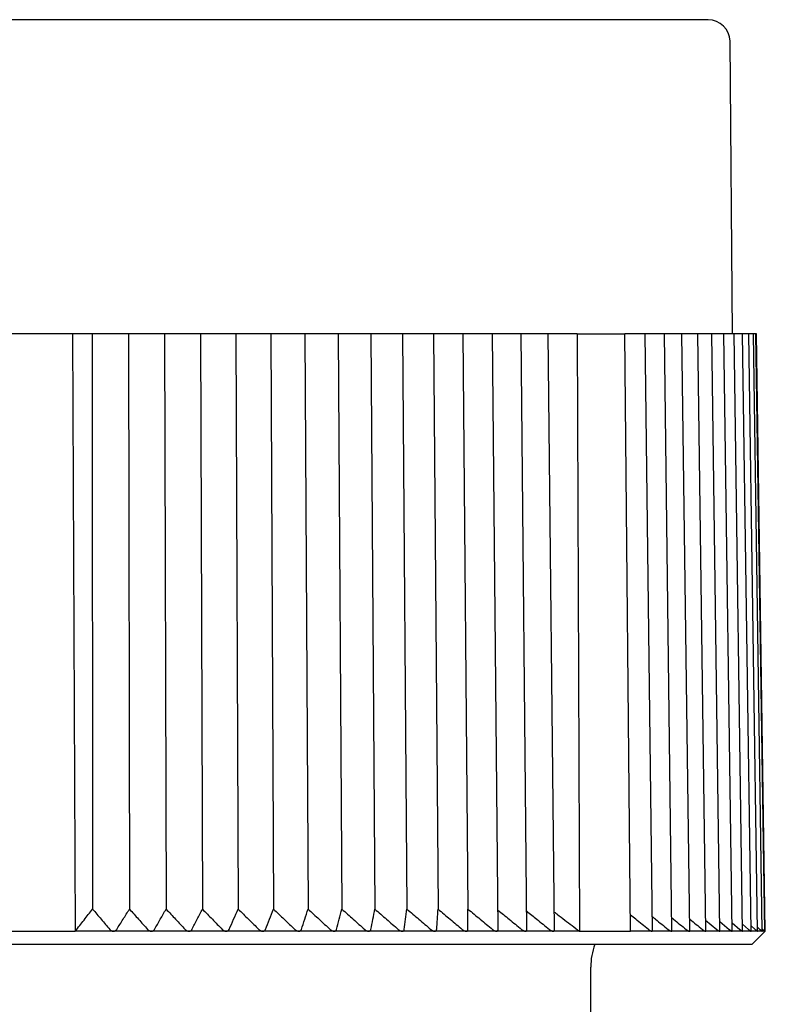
# Model space of a CAD drawing. Header units: millimetres. Extents: x 8 to 306, y 12 to 217.
# Tile 19 of 22: x 162 to 179, y 194 to 217. Entities that reach past the tile are written whole.
import ezdxf

# ---------------------------------------------------------------- set-up
doc = ezdxf.new("R2010")
doc.units = ezdxf.units.MM

msp = doc.modelspace()

# ---------------------------------------------------------------- linework, layer by layer
at = {"color": 7, "linetype": 'Continuous', "lineweight": 30}
for p, q in [((177.879, 209.777), (177.82, 216.482)), ((162.756, 209.777), (161.002, 209.777)), ((162.756, 209.777), (162.818, 196.077)), ((163.205, 209.777), (162.756, 209.777)), ((163.205, 209.777), (163.214, 196.584)), ((163.586, 209.777), (163.205, 209.777)), ((163.746, 209.777), (163.586, 209.777)), ((164.034, 209.777), (163.746, 209.777)), ((164.034, 209.777), (164.059, 196.584)), ((164.443, 209.777), (164.034, 209.777)), ((164.601, 209.777), (164.443, 209.777)), ((164.864, 209.777), (164.601, 209.777)), ((164.864, 209.777), (164.898, 196.584)), ((165.293, 209.777), (164.864, 209.777)), ((165.45, 209.777), (165.293, 209.777)), ((165.685, 209.777), (165.45, 209.777)), ((165.685, 209.777), (165.73, 196.584)), ((166.134, 209.777), (165.685, 209.777)), ((166.289, 209.777), (166.134, 209.777)), ((166.496, 209.777), (166.289, 209.777)), ((166.496, 209.777), (166.55, 196.584)), ((166.963, 209.777), (166.496, 209.777)), ((167.115, 209.777), (166.963, 209.777)), ((167.295, 209.777), (167.115, 209.777)), ((167.295, 209.777), (167.358, 196.584)), ((167.778, 209.777), (167.295, 209.777)), ((167.927, 209.777), (167.778, 209.777)), ((168.078, 209.777), (167.927, 209.777)), ((168.078, 209.777), (168.151, 196.584)), ((168.577, 209.777), (168.078, 209.777)), ((168.723, 209.777), (168.577, 209.777)), ((168.845, 209.777), (168.723, 209.777)), ((168.845, 209.777), (168.926, 196.584)), ((169.357, 209.777), (168.845, 209.777)), ((169.5, 209.777), (169.357, 209.777)), ((169.593, 209.777), (169.5, 209.777)), ((169.593, 209.777), (169.682, 196.584)), ((170.117, 209.777), (169.593, 209.777)), ((170.256, 209.777), (170.117, 209.777)), ((170.319, 209.777), (170.256, 209.777)), ((170.319, 209.777), (170.417, 196.584)), ((170.855, 209.777), (170.319, 209.777)), ((170.989, 209.777), (170.855, 209.777)), ((171.022, 209.777), (170.989, 209.777)), ((171.022, 209.777), (171.129, 196.584)), ((171.567, 209.777), (171.022, 209.777)), ((171.697, 209.777), (171.567, 209.777)), ((171.701, 209.777), (171.697, 209.777)), ((171.701, 209.777), (171.815, 196.584)), ((172.254, 209.777), (171.701, 209.777)), ((172.378, 209.777), (172.254, 209.777)), ((172.505, 196.115), (172.378, 209.777)), ((172.912, 209.777), (172.378, 209.777)), ((173.031, 209.777), (172.912, 209.777)), ((173.166, 196.11), (173.031, 209.777)), ((173.539, 209.777), (173.031, 209.777)), ((173.654, 209.777), (173.539, 209.777)), ((173.796, 196.107), (173.654, 209.777)), ((174.316, 209.777), (173.654, 209.777)), ((174.316, 209.777), (174.368, 196.077)), ((174.316, 209.777), (175.41, 209.777)), ((175.539, 196.077), (175.41, 209.777)), ((175.781, 209.777), (175.41, 209.777)), ((175.874, 209.777), (175.781, 209.777)), ((176.043, 196.093), (175.874, 209.777)), ((176.228, 209.777), (175.874, 209.777)), ((176.316, 209.777), (176.228, 209.777)), ((176.49, 196.09), (176.316, 209.777)), ((176.636, 209.777), (176.316, 209.777)), ((176.718, 209.777), (176.636, 209.777)), ((176.898, 196.088), (176.718, 209.777)), ((177.003, 209.777), (176.718, 209.777)), ((177.08, 209.777), (177.003, 209.777)), ((177.264, 196.086), (177.08, 209.777)), ((177.329, 209.777), (177.08, 209.777)), ((177.401, 209.777), (177.329, 209.777)), ((177.589, 196.084), (177.401, 209.777)), ((177.612, 209.777), (177.401, 209.777)), ((177.679, 209.777), (177.612, 209.777)), ((177.87, 196.082), (177.679, 209.777)), ((177.852, 209.777), (177.679, 209.777)), ((177.914, 209.777), (177.852, 209.777)), ((178.109, 196.08), (177.914, 209.777)), ((178.049, 209.777), (177.914, 209.777)), ((178.106, 209.777), (178.049, 209.777)), ((178.303, 196.079), (178.106, 209.777)), ((178.201, 209.777), (178.106, 209.777)), ((178.253, 209.777), (178.201, 209.777)), ((178.452, 196.078), (178.253, 209.777)), ((178.308, 209.777), (178.253, 209.777)), ((178.356, 209.777), (178.308, 209.777)), ((178.556, 196.078), (178.356, 209.777)), ((178.37, 209.777), (178.356, 209.777)), ((178.414, 209.777), (178.37, 209.777)), ((178.615, 196.077), (178.414, 209.777)), ((178.427, 209.777), (178.414, 209.777)), ((178.628, 196.078), (178.427, 209.777)), ((177.261, 196.331), (177.516, 196.118)), ((177.586, 196.302), (177.803, 196.118)), ((177.868, 196.272), (178.046, 196.118)), ((178.106, 196.24), (178.245, 196.118)), ((178.301, 196.207), (178.399, 196.118)), ((160.939, 196.077), (162.818, 196.077)), ((163.691, 196.077), (162.818, 196.077)), ((164.56, 196.077), (163.693, 196.077)), ((165.422, 196.077), (164.562, 196.077)), ((166.273, 196.077), (165.423, 196.077)), ((167.113, 196.077), (166.275, 196.077)), ((167.939, 196.077), (167.115, 196.077)), ((168.748, 196.077), (167.941, 196.077)), ((169.538, 196.077), (168.75, 196.077)), ((170.307, 196.077), (169.54, 196.077)), ((171.053, 196.077), (170.309, 196.077)), ((171.774, 196.077), (171.055, 196.077)), ((172.468, 196.077), (171.775, 196.077)), ((173.132, 196.077), (172.469, 196.077)), ((173.766, 196.077), (173.134, 196.077)), ((174.368, 196.077), (173.768, 196.077)), ((174.368, 196.077), (175.539, 196.077)), ((176.027, 196.077), (175.539, 196.077)), ((176.027, 196.077), (176.028, 196.077)), ((176.477, 196.077), (176.028, 196.077)), ((176.477, 196.077), (176.478, 196.077)), ((176.887, 196.077), (176.478, 196.077)), ((176.887, 196.077), (176.888, 196.077)), ((177.256, 196.077), (176.888, 196.077)), ((177.256, 196.077), (177.256, 196.077)), ((177.582, 196.077), (177.256, 196.077)), ((177.582, 196.077), (177.583, 196.077)), ((177.866, 196.077), (177.583, 196.077)), ((177.866, 196.077), (177.866, 196.077)), ((178.105, 196.077), (177.866, 196.077)), ((178.301, 196.077), (178.106, 196.077)), ((178.451, 196.077), (178.301, 196.077)), ((178.329, 195.777), (178.629, 196.077)), ((178.451, 196.171), (178.507, 196.118)), ((178.451, 196.077), (178.452, 196.078)), ((178.451, 196.077), (178.451, 196.077)), ((178.555, 196.077), (178.451, 196.077)), ((178.555, 196.133), (178.57, 196.118)), ((178.556, 196.077), (178.556, 196.077)), ((178.615, 196.077), (178.556, 196.077)), ((178.629, 196.077), (178.614, 196.092)), ((178.629, 196.077), (178.615, 196.077)), ((145.429, 195.777), (161.879, 195.777)), ((161.879, 195.777), (178.329, 195.777)), ((174.629, 188.376), (174.629, 195.254))]:
    msp.add_line(p, q, dxfattribs=at)
for centre, radius, start, end in [((177.32, 216.477), 0.5, 0.5, 90), ((176.129, 195.254), 1.5, 159.6025, 180)]:
    msp.add_arc(centre, radius, start, end, dxfattribs=at)
for points, knots in [([(161.879, 216.977), (161.812, 216.977), (161.68, 216.977), (161.481, 216.977), (161.283, 216.977), (161.084, 216.977), (160.888, 216.977), (160.692, 216.977), (160.498, 216.977), (160.304, 216.977), (160.111, 216.977), (159.917, 216.977), (159.724, 216.977), (159.531, 216.977), (159.38, 216.977), (159.271, 216.977), (159.203, 216.977), (159.136, 216.977), (159.067, 216.977), (158.973, 216.977), (158.856, 216.977), (158.693, 216.977), (158.509, 216.977), (158.304, 216.977), (158.099, 216.977), (157.895, 216.977), (157.692, 216.977), (157.49, 216.977), (157.294, 216.977), (157.104, 216.977), (156.921, 216.977), (156.738, 216.977), (156.556, 216.977), (156.375, 216.977), (156.233, 216.977), (156.131, 216.977), (156.067, 216.977), (156.004, 216.977), (155.94, 216.977), (155.877, 216.977), (155.814, 216.977), (155.751, 216.977), (155.643, 216.977), (155.491, 216.977), (155.303, 216.977), (155.123, 216.977), (154.951, 216.977), (154.78, 216.977), (154.609, 216.977), (154.438, 216.977), (154.267, 216.977), (154.097, 216.977), (153.928, 216.977), (153.76, 216.977), (153.594, 216.977), (153.449, 216.977), (153.324, 216.977), (153.22, 216.977), (153.117, 216.977), (153.014, 216.977), (152.912, 216.977), (152.811, 216.977), (152.71, 216.977), (152.591, 216.977), (152.453, 216.977), (152.299, 216.977), (152.146, 216.977), (151.994, 216.977), (151.842, 216.977), (151.691, 216.977), (151.541, 216.977), (151.393, 216.977), (151.247, 216.977), (151.102, 216.977), (150.96, 216.977), (150.819, 216.977), (150.68, 216.977), (150.543, 216.977), (150.408, 216.977), (150.276, 216.977), (150.147, 216.977), (150.02, 216.977), (149.896, 216.977), (149.772, 216.977), (149.65, 216.977), (149.529, 216.977), (149.41, 216.977), (149.293, 216.977), (149.178, 216.977), (149.065, 216.977), (148.968, 216.977), (148.887, 216.977), (148.822, 216.977), (148.756, 216.977), (148.692, 216.977), (148.629, 216.977), (148.567, 216.977), (148.505, 216.977), (148.433, 216.977), (148.35, 216.977), (148.259, 216.977), (148.17, 216.977), (148.082, 216.977), (147.995, 216.977), (147.911, 216.977), (147.828, 216.977), (147.748, 216.977), (147.67, 216.977), (147.595, 216.977), (147.536, 216.977), (147.494, 216.977), (147.468, 216.977), (147.441, 216.977), (147.415, 216.977), (147.39, 216.977), (147.364, 216.977), (147.339, 216.977), (147.306, 216.977), (147.264, 216.977), (147.215, 216.977), (147.162, 216.977), (147.105, 216.977), (147.047, 216.977), (146.991, 216.977), (146.937, 216.977), (146.886, 216.977), (146.838, 216.977), (146.793, 216.977), (146.759, 216.977), (146.736, 216.977), (146.722, 216.977), (146.708, 216.977), (146.695, 216.977), (146.678, 216.977), (146.659, 216.977), (146.633, 216.977), (146.606, 216.977), (146.578, 216.977), (146.552, 216.977), (146.529, 216.977), (146.509, 216.977), (146.491, 216.977), (146.475, 216.977), (146.461, 216.977), (146.451, 216.977), (146.443, 216.977), (146.438, 216.977), (146.438, 216.977), (146.437, 216.977)], [0, 0, 0, 0, 0.008203, 0.016397, 0.024584, 0.032765, 0.040942, 0.04897, 0.056996, 0.065022, 0.073048, 0.081077, 0.089109, 0.097146, 0.105189, 0.108022, 0.110856, 0.11369, 0.116528, 0.119537, 0.125443, 0.131345, 0.140046, 0.14874, 0.157428, 0.166112, 0.174793, 0.183473, 0.192154, 0.200113, 0.208075, 0.216041, 0.224013, 0.231992, 0.239979, 0.242813, 0.245646, 0.248477, 0.251307, 0.254137, 0.256965, 0.259792, 0.262618, 0.271495, 0.280366, 0.288281, 0.296194, 0.304105, 0.312016, 0.320089, 0.328164, 0.336243, 0.344327, 0.352417, 0.360514, 0.36862, 0.373788, 0.378952, 0.384112, 0.389269, 0.394422, 0.399573, 0.404721, 0.409868, 0.417952, 0.426032, 0.434111, 0.44219, 0.450434, 0.458681, 0.466932, 0.475188, 0.48345, 0.49172, 0.5, 0.508267, 0.516524, 0.524772, 0.533013, 0.541248, 0.549332, 0.557412, 0.565491, 0.57357, 0.581814, 0.590061, 0.598312, 0.606568, 0.61483, 0.6231, 0.63138, 0.63644, 0.641495, 0.646548, 0.651597, 0.656643, 0.661686, 0.666727, 0.671766, 0.679682, 0.687595, 0.695506, 0.703417, 0.71149, 0.719565, 0.727644, 0.735728, 0.743817, 0.751915, 0.760021, 0.763067, 0.766111, 0.769155, 0.772197, 0.775238, 0.778277, 0.781316, 0.784354, 0.790716, 0.797074, 0.80343, 0.81194, 0.820447, 0.828953, 0.83746, 0.84597, 0.854484, 0.863003, 0.871529, 0.874532, 0.877536, 0.880542, 0.883546, 0.886383, 0.891954, 0.89752, 0.905728, 0.913929, 0.922126, 0.930318, 0.938509, 0.946698, 0.954888, 0.963899, 0.972914, 0.981934, 0.990962, 1, 1, 1, 1]), ([(177.32, 216.977), (177.32, 216.977), (177.32, 216.977), (177.316, 216.977), (177.309, 216.977), (177.3, 216.977), (177.289, 216.977), (177.275, 216.977), (177.259, 216.977), (177.24, 216.977), (177.219, 216.977), (177.196, 216.977), (177.17, 216.977), (177.141, 216.977), (177.117, 216.977), (177.099, 216.977), (177.087, 216.977), (177.075, 216.977), (177.062, 216.977), (177.045, 216.977), (177.022, 216.977), (176.988, 216.977), (176.949, 216.977), (176.901, 216.977), (176.851, 216.977), (176.798, 216.977), (176.742, 216.977), (176.684, 216.977), (176.624, 216.977), (176.564, 216.977), (176.503, 216.977), (176.44, 216.977), (176.374, 216.977), (176.307, 216.977), (176.252, 216.977), (176.211, 216.977), (176.185, 216.977), (176.159, 216.977), (176.133, 216.977), (176.106, 216.977), (176.079, 216.977), (176.052, 216.977), (176.006, 216.977), (175.938, 216.977), (175.851, 216.977), (175.764, 216.977), (175.679, 216.977), (175.592, 216.977), (175.502, 216.977), (175.41, 216.977), (175.314, 216.977), (175.216, 216.977), (175.117, 216.977), (175.014, 216.977), (174.91, 216.977), (174.816, 216.977), (174.734, 216.977), (174.665, 216.977), (174.594, 216.977), (174.523, 216.977), (174.45, 216.977), (174.377, 216.977), (174.304, 216.977), (174.215, 216.977), (174.111, 216.977), (173.99, 216.977), (173.868, 216.977), (173.742, 216.977), (173.614, 216.977), (173.483, 216.977), (173.35, 216.977), (173.215, 216.977), (173.078, 216.977), (172.939, 216.977), (172.798, 216.977), (172.655, 216.977), (172.511, 216.977), (172.365, 216.977), (172.217, 216.977), (172.069, 216.977), (171.92, 216.977), (171.77, 216.977), (171.619, 216.977), (171.465, 216.977), (171.309, 216.977), (171.149, 216.977), (170.988, 216.977), (170.826, 216.977), (170.662, 216.977), (170.496, 216.977), (170.35, 216.977), (170.226, 216.977), (170.122, 216.977), (170.018, 216.977), (169.914, 216.977), (169.809, 216.977), (169.704, 216.977), (169.598, 216.977), (169.472, 216.977), (169.325, 216.977), (169.156, 216.977), (168.986, 216.977), (168.814, 216.977), (168.64, 216.977), (168.463, 216.977), (168.285, 216.977), (168.106, 216.977), (167.926, 216.977), (167.745, 216.977), (167.601, 216.977), (167.494, 216.977), (167.425, 216.977), (167.356, 216.977), (167.287, 216.977), (167.218, 216.977), (167.149, 216.977), (167.079, 216.977), (166.985, 216.977), (166.864, 216.977), (166.718, 216.977), (166.555, 216.977), (166.374, 216.977), (166.177, 216.977), (165.978, 216.977), (165.779, 216.977), (165.579, 216.977), (165.378, 216.977), (165.176, 216.977), (165.018, 216.977), (164.902, 216.977), (164.831, 216.977), (164.759, 216.977), (164.689, 216.977), (164.598, 216.977), (164.487, 216.977), (164.333, 216.977), (164.157, 216.977), (163.96, 216.977), (163.763, 216.977), (163.566, 216.977), (163.368, 216.977), (163.17, 216.977), (162.966, 216.977), (162.754, 216.977), (162.536, 216.977), (162.317, 216.977), (162.098, 216.977), (161.952, 216.977), (161.879, 216.977)], [0, 0, 0, 0, 0.0082041, 0.0163996, 0.0245876, 0.0327697, 0.0409471, 0.0489752, 0.0570015, 0.0650271, 0.0730534, 0.0810816, 0.0891131, 0.0971491, 0.1051909, 0.1080232, 0.1108565, 0.1136908, 0.1165283, 0.119537, 0.1254431, 0.1313445, 0.1400462, 0.1487402, 0.1574283, 0.1661121, 0.1747931, 0.1834731, 0.1921537, 0.2001127, 0.2080749, 0.2160413, 0.2240134, 0.2319923, 0.2399792, 0.2428131, 0.2456457, 0.2484771, 0.2513074, 0.2541366, 0.2569648, 0.2597919, 0.2626182, 0.2714953, 0.2803656, 0.2882811, 0.2961938, 0.3041049, 0.3120157, 0.3200888, 0.3281641, 0.336243, 0.3443267, 0.3524165, 0.3605138, 0.3686198, 0.3737878, 0.3789517, 0.3841119, 0.3892686, 0.3944222, 0.399573, 0.4047215, 0.4098678, 0.4179515, 0.4260322, 0.4341112, 0.4421899, 0.4504344, 0.4586812, 0.4669319, 0.4751877, 0.4834501, 0.4917204, 0.5, 0.5082668, 0.5165236, 0.5247718, 0.5330128, 0.5412479, 0.5493316, 0.5574123, 0.5654913, 0.5735699, 0.5818144, 0.5900613, 0.5983119, 0.6065678, 0.6148301, 0.6231004, 0.6313801, 0.6364397, 0.6414954, 0.6465476, 0.6515966, 0.6566426, 0.6616861, 0.6667273, 0.6717665, 0.679682, 0.6875947, 0.6955058, 0.7034166, 0.7114897, 0.719565, 0.7276439, 0.7357276, 0.7438174, 0.7519147, 0.7600207, 0.7630667, 0.7661114, 0.7691547, 0.7721968, 0.7752377, 0.7782775, 0.7813162, 0.784354, 0.7907159, 0.7970745, 0.8034304, 0.8119396, 0.8204467, 0.828953, 0.8374603, 0.8459699, 0.8544836, 0.8630026, 0.8715287, 0.8745319, 0.8775361, 0.8805416, 0.8835462, 0.886383, 0.8919521, 0.8975174, 0.9057243, 0.913925, 0.9221208, 0.9303132, 0.9385034, 0.9466928, 0.9548829, 0.9638943, 0.9729099, 0.9819315, 0.9909609, 1, 1, 1, 1]), ([(162.818, 196.077), (162.851, 196.12), (162.918, 196.206), (163.017, 196.334), (163.116, 196.46), (163.181, 196.543), (163.214, 196.584)], [0, 0, 0, 0, 0.253669, 0.504891, 0.753667, 1, 1, 1, 1]), ([(163.214, 196.584), (163.28, 196.507), (163.411, 196.352), (163.542, 196.196), (163.608, 196.118)], [0, 0, 0, 0, 0.499996, 1, 1, 1, 1]), ([(163.767, 196.118), (163.816, 196.196), (163.913, 196.352), (164.01, 196.507), (164.059, 196.584)], [0, 0, 0, 0, 0.499996, 1, 1, 1, 1]), ([(164.059, 196.584), (164.128, 196.507), (164.267, 196.352), (164.406, 196.196), (164.475, 196.118)], [0, 0, 0, 0, 0.499996, 1, 1, 1, 1]), ([(164.633, 196.118), (164.678, 196.196), (164.766, 196.352), (164.854, 196.507), (164.898, 196.584)], [0, 0, 0, 0, 0.499996, 1, 1, 1, 1]), ([(164.898, 196.584), (164.971, 196.507), (165.117, 196.352), (165.263, 196.196), (165.335, 196.118)], [0, 0, 0, 0, 0.499996, 1, 1, 1, 1]), ([(165.492, 196.118), (165.532, 196.196), (165.611, 196.352), (165.69, 196.507), (165.73, 196.584)], [0, 0, 0, 0, 0.499996, 1, 1, 1, 1]), ([(165.73, 196.584), (165.806, 196.507), (165.958, 196.352), (166.11, 196.196), (166.186, 196.118)], [0, 0, 0, 0, 0.499996, 1, 1, 1, 1]), ([(166.341, 196.118), (166.376, 196.196), (166.445, 196.352), (166.515, 196.507), (166.55, 196.584)], [0, 0, 0, 0, 0.499996, 1, 1, 1, 1]), ([(166.55, 196.584), (166.629, 196.507), (166.788, 196.352), (166.946, 196.196), (167.025, 196.118)], [0, 0, 0, 0, 0.499996, 1, 1, 1, 1]), ([(167.178, 196.118), (167.208, 196.196), (167.268, 196.352), (167.328, 196.507), (167.358, 196.584)], [0, 0, 0, 0, 0.499996, 1, 1, 1, 1]), ([(167.358, 196.584), (167.44, 196.507), (167.605, 196.352), (167.768, 196.196), (167.85, 196.118)], [0, 0, 0, 0, 0.499996, 1, 1, 1, 1]), ([(168, 196.118), (168.025, 196.196), (168.075, 196.352), (168.125, 196.507), (168.151, 196.584)], [0, 0, 0, 0, 0.499996, 1, 1, 1, 1]), ([(168.151, 196.584), (168.235, 196.507), (168.405, 196.352), (168.574, 196.196), (168.659, 196.118)], [0, 0, 0, 0, 0.499996, 1, 1, 1, 1]), ([(168.805, 196.118), (168.825, 196.196), (168.865, 196.352), (168.906, 196.507), (168.926, 196.584)], [0, 0, 0, 0, 0.499996, 1, 1, 1, 1]), ([(168.926, 196.584), (169.013, 196.507), (169.188, 196.352), (169.362, 196.196), (169.449, 196.118)], [0, 0, 0, 0, 0.499996, 1, 1, 1, 1]), ([(169.591, 196.118), (169.607, 196.196), (169.637, 196.352), (169.667, 196.507), (169.682, 196.584)], [0, 0, 0, 0, 0.499996, 1, 1, 1, 1]), ([(169.682, 196.584), (169.772, 196.507), (169.951, 196.352), (170.129, 196.196), (170.218, 196.118)], [0, 0, 0, 0, 0.499996, 1, 1, 1, 1]), ([(170.357, 196.118), (170.367, 196.196), (170.387, 196.352), (170.407, 196.507), (170.417, 196.584)], [0, 0, 0, 0, 0.499996, 1, 1, 1, 1]), ([(170.417, 196.584), (170.509, 196.507), (170.691, 196.352), (170.873, 196.196), (170.964, 196.118)], [0, 0, 0, 0, 0.499996, 1, 1, 1, 1]), ([(171.099, 196.118), (171.104, 196.196), (171.114, 196.352), (171.124, 196.507), (171.129, 196.584)], [0, 0, 0, 0, 0.499996, 1, 1, 1, 1]), ([(171.129, 196.584), (171.222, 196.507), (171.408, 196.352), (171.593, 196.196), (171.686, 196.118)], [0, 0, 0, 0, 0.499996, 1, 1, 1, 1]), ([(171.815, 196.118), (171.815, 196.196), (171.815, 196.352), (171.815, 196.507), (171.815, 196.584)], [0, 0, 0, 0, 0.499996, 1, 1, 1, 1]), ([(171.815, 196.584), (171.909, 196.507), (172.098, 196.352), (172.286, 196.196), (172.38, 196.118)], [0, 0, 0, 0, 0.499996, 1, 1, 1, 1]), ([(172.501, 196.563), (172.587, 196.492), (172.77, 196.345), (172.951, 196.196), (173.046, 196.118)], [0, 0, 0, 0, 0.475265, 1, 1, 1, 1]), ([(173.161, 196.538), (173.239, 196.476), (173.412, 196.337), (173.585, 196.196), (173.681, 196.118)], [0, 0, 0, 0, 0.444428, 1, 1, 1, 1]), ([(173.791, 196.517), (173.817, 196.498), (173.897, 196.437), (174.033, 196.334), (174.2, 196.206), (174.312, 196.12), (174.368, 196.077)], [0, 0, 0, 0, 0.130737, 0.41767, 0.707423, 1, 1, 1, 1]), ([(175.95, 196.118), (175.853, 196.196), (175.716, 196.307), (175.577, 196.417), (175.536, 196.45)], [0, 0, 0, 0, 0.702536, 1, 1, 1, 1]), ([(176.039, 196.411), (176.064, 196.391), (176.185, 196.294), (176.306, 196.196), (176.403, 196.118)], [0, 0, 0, 0, 0.2020954, 1, 1, 1, 1]), ([(176.487, 196.385), (176.5, 196.374), (176.61, 196.285), (176.719, 196.196), (176.815, 196.118)], [0, 0, 0, 0, 0.124458, 1, 1, 1, 1]), ([(176.894, 196.358), (176.897, 196.356), (176.995, 196.276), (177.092, 196.196), (177.187, 196.118)], [0, 0, 0, 0, 0.027164, 1, 1, 1, 1]), ([(163.608, 196.118), (163.611, 196.114), (163.617, 196.108), (163.626, 196.1), (163.635, 196.094), (163.646, 196.088), (163.658, 196.083), (163.671, 196.079), (163.682, 196.078), (163.689, 196.077), (163.692, 196.077)], [0, 0, 0, 0, 0.195025, 0.295038, 0.395027, 0.535745, 0.679934, 0.797618, 0.918522, 1, 1, 1, 1]), ([(163.692, 196.077), (163.696, 196.077), (163.705, 196.078), (163.717, 196.08), (163.729, 196.085), (163.739, 196.09), (163.748, 196.096), (163.755, 196.103), (163.762, 196.11), (163.765, 196.115), (163.767, 196.118)], [0, 0, 0, 0, 0.127549, 0.255171, 0.381922, 0.508787, 0.628812, 0.749289, 0.8695, 1, 1, 1, 1]), ([(164.475, 196.118), (164.479, 196.114), (164.485, 196.108), (164.495, 196.1), (164.503, 196.094), (164.515, 196.088), (164.527, 196.083), (164.54, 196.079), (164.551, 196.078), (164.558, 196.077), (164.561, 196.077)], [0, 0, 0, 0, 0.195025, 0.295038, 0.395027, 0.535745, 0.679934, 0.797618, 0.918522, 1, 1, 1, 1]), ([(164.561, 196.077), (164.565, 196.077), (164.574, 196.078), (164.586, 196.08), (164.597, 196.085), (164.607, 196.09), (164.615, 196.096), (164.622, 196.103), (164.628, 196.11), (164.632, 196.115), (164.633, 196.118)], [0, 0, 0, 0, 0.1275487, 0.2551706, 0.3819219, 0.5087873, 0.6288122, 0.7492893, 0.8695002, 1, 1, 1, 1]), ([(165.335, 196.118), (165.339, 196.114), (165.346, 196.108), (165.356, 196.1), (165.365, 196.094), (165.376, 196.088), (165.389, 196.083), (165.402, 196.079), (165.413, 196.078), (165.42, 196.077), (165.422, 196.077)], [0, 0, 0, 0, 0.195025, 0.295038, 0.395027, 0.535745, 0.679934, 0.797618, 0.918522, 1, 1, 1, 1]), ([(165.422, 196.077), (165.427, 196.077), (165.435, 196.078), (165.447, 196.08), (165.458, 196.085), (165.467, 196.09), (165.475, 196.096), (165.482, 196.103), (165.488, 196.11), (165.491, 196.115), (165.492, 196.118)], [0, 0, 0, 0, 0.127549, 0.255171, 0.381922, 0.508787, 0.628812, 0.749289, 0.8695, 1, 1, 1, 1]), ([(166.186, 196.118), (166.19, 196.114), (166.197, 196.108), (166.207, 196.1), (166.217, 196.094), (166.228, 196.088), (166.241, 196.083), (166.254, 196.079), (166.265, 196.078), (166.272, 196.077), (166.274, 196.077)], [0, 0, 0, 0, 0.195025, 0.295038, 0.395027, 0.535745, 0.679934, 0.797618, 0.918522, 1, 1, 1, 1]), ([(166.274, 196.077), (166.279, 196.077), (166.287, 196.078), (166.299, 196.08), (166.309, 196.085), (166.318, 196.09), (166.326, 196.096), (166.332, 196.103), (166.337, 196.11), (166.34, 196.115), (166.341, 196.118)], [0, 0, 0, 0, 0.127549, 0.255171, 0.381922, 0.508787, 0.628812, 0.749289, 0.8695, 1, 1, 1, 1]), ([(167.025, 196.118), (167.03, 196.114), (167.036, 196.108), (167.047, 196.1), (167.056, 196.094), (167.068, 196.088), (167.081, 196.083), (167.094, 196.079), (167.105, 196.078), (167.112, 196.077), (167.114, 196.077)], [0, 0, 0, 0, 0.195025, 0.295038, 0.395027, 0.535745, 0.679934, 0.797618, 0.918522, 1, 1, 1, 1]), ([(167.114, 196.077), (167.118, 196.077), (167.127, 196.078), (167.138, 196.08), (167.148, 196.085), (167.157, 196.09), (167.164, 196.096), (167.169, 196.103), (167.174, 196.11), (167.176, 196.115), (167.178, 196.118)], [0, 0, 0, 0, 0.127549, 0.255171, 0.381922, 0.508787, 0.628812, 0.749289, 0.8695, 1, 1, 1, 1]), ([(167.85, 196.118), (167.855, 196.114), (167.862, 196.108), (167.872, 196.1), (167.882, 196.094), (167.894, 196.088), (167.907, 196.083), (167.92, 196.079), (167.93, 196.078), (167.937, 196.077), (167.94, 196.077)], [0, 0, 0, 0, 0.195025, 0.295038, 0.395027, 0.535745, 0.679934, 0.797618, 0.918522, 1, 1, 1, 1]), ([(167.94, 196.077), (167.944, 196.077), (167.952, 196.078), (167.963, 196.08), (167.973, 196.085), (167.981, 196.09), (167.987, 196.096), (167.992, 196.103), (167.997, 196.11), (167.999, 196.115), (168, 196.118)], [0, 0, 0, 0, 0.127549, 0.255171, 0.381922, 0.508787, 0.628812, 0.749289, 0.8695, 1, 1, 1, 1]), ([(168.659, 196.118), (168.663, 196.114), (168.671, 196.108), (168.681, 196.1), (168.691, 196.094), (168.703, 196.088), (168.716, 196.083), (168.729, 196.079), (168.74, 196.078), (168.746, 196.077), (168.749, 196.077)], [0, 0, 0, 0, 0.195025, 0.295038, 0.395027, 0.535745, 0.679934, 0.797618, 0.918522, 1, 1, 1, 1]), ([(168.749, 196.077), (168.753, 196.077), (168.761, 196.078), (168.771, 196.08), (168.78, 196.085), (168.788, 196.09), (168.794, 196.096), (168.799, 196.103), (168.803, 196.11), (168.804, 196.115), (168.805, 196.118)], [0, 0, 0, 0, 0.127549, 0.255171, 0.381922, 0.508787, 0.628812, 0.749289, 0.8695, 1, 1, 1, 1]), ([(169.449, 196.118), (169.453, 196.114), (169.461, 196.108), (169.472, 196.1), (169.482, 196.094), (169.494, 196.088), (169.507, 196.083), (169.519, 196.079), (169.53, 196.078), (169.536, 196.077), (169.539, 196.077)], [0, 0, 0, 0, 0.195025, 0.295038, 0.395027, 0.535745, 0.679934, 0.797618, 0.918522, 1, 1, 1, 1]), ([(169.539, 196.077), (169.543, 196.077), (169.55, 196.078), (169.56, 196.08), (169.569, 196.085), (169.576, 196.09), (169.582, 196.096), (169.586, 196.103), (169.59, 196.11), (169.591, 196.115), (169.591, 196.118)], [0, 0, 0, 0, 0.127549, 0.255171, 0.381922, 0.508787, 0.628812, 0.749289, 0.8695, 1, 1, 1, 1]), ([(170.218, 196.118), (170.223, 196.114), (170.23, 196.108), (170.242, 196.1), (170.252, 196.094), (170.263, 196.088), (170.276, 196.083), (170.289, 196.079), (170.299, 196.078), (170.305, 196.077), (170.308, 196.077)], [0, 0, 0, 0, 0.195025, 0.295038, 0.395027, 0.535745, 0.679934, 0.797618, 0.918522, 1, 1, 1, 1]), ([(170.308, 196.077), (170.312, 196.077), (170.319, 196.078), (170.329, 196.08), (170.337, 196.085), (170.344, 196.09), (170.349, 196.096), (170.352, 196.103), (170.355, 196.11), (170.356, 196.115), (170.357, 196.118)], [0, 0, 0, 0, 0.127549, 0.255171, 0.381922, 0.508787, 0.628812, 0.749289, 0.8695, 1, 1, 1, 1]), ([(170.964, 196.118), (170.969, 196.114), (170.977, 196.108), (170.988, 196.1), (170.998, 196.094), (171.01, 196.088), (171.023, 196.083), (171.035, 196.079), (171.045, 196.078), (171.051, 196.077), (171.054, 196.077)], [0, 0, 0, 0, 0.195025, 0.295038, 0.395027, 0.535745, 0.679934, 0.797618, 0.918522, 1, 1, 1, 1]), ([(171.054, 196.077), (171.057, 196.077), (171.065, 196.078), (171.074, 196.08), (171.082, 196.085), (171.088, 196.09), (171.092, 196.096), (171.095, 196.103), (171.098, 196.11), (171.098, 196.115), (171.099, 196.118)], [0, 0, 0, 0, 0.1275487, 0.2551706, 0.3819219, 0.5087873, 0.6288122, 0.7492893, 0.8695002, 1, 1, 1, 1]), ([(171.686, 196.118), (171.691, 196.114), (171.699, 196.108), (171.71, 196.1), (171.72, 196.094), (171.732, 196.088), (171.745, 196.083), (171.757, 196.079), (171.767, 196.078), (171.772, 196.077), (171.775, 196.077)], [0, 0, 0, 0, 0.195025, 0.295038, 0.395027, 0.535745, 0.679934, 0.797618, 0.918522, 1, 1, 1, 1]), ([(171.775, 196.077), (171.778, 196.077), (171.785, 196.078), (171.794, 196.08), (171.801, 196.085), (171.806, 196.089), (171.81, 196.094), (171.813, 196.101), (171.815, 196.109), (171.815, 196.115), (171.815, 196.118)], [0, 0, 0, 0, 0.125386, 0.255199, 0.380459, 0.508828, 0.59743, 0.686728, 0.869499, 1, 1, 1, 1]), ([(172.38, 196.118), (172.385, 196.114), (172.393, 196.108), (172.405, 196.1), (172.415, 196.094), (172.427, 196.088), (172.439, 196.083), (172.451, 196.079), (172.461, 196.078), (172.466, 196.077), (172.468, 196.077)], [0, 0, 0, 0, 0.195025, 0.295038, 0.395027, 0.535745, 0.679934, 0.797618, 0.918522, 1, 1, 1, 1]), ([(172.468, 196.077), (172.472, 196.077), (172.478, 196.078), (172.486, 196.08), (172.493, 196.085), (172.498, 196.089), (172.501, 196.094), (172.503, 196.101), (172.505, 196.107), (172.505, 196.113), (172.505, 196.115)], [0, 0, 0, 0, 0.1328973, 0.2704861, 0.4032494, 0.5393073, 0.6332174, 0.7278636, 0.9215836, 1, 1, 1, 1]), ([(173.046, 196.118), (173.051, 196.114), (173.059, 196.108), (173.071, 196.1), (173.081, 196.094), (173.093, 196.088), (173.105, 196.083), (173.116, 196.079), (173.126, 196.078), (173.131, 196.077), (173.133, 196.077)], [0, 0, 0, 0, 0.195025, 0.295038, 0.395027, 0.535745, 0.679934, 0.797618, 0.918522, 1, 1, 1, 1]), ([(173.133, 196.077), (173.136, 196.077), (173.143, 196.078), (173.15, 196.08), (173.156, 196.085), (173.16, 196.089), (173.163, 196.094), (173.165, 196.101), (173.166, 196.106), (173.166, 196.11), (173.166, 196.11)], [0, 0, 0, 0, 0.142588, 0.29021, 0.432654, 0.578633, 0.679391, 0.780939, 0.988784, 1, 1, 1, 1]), ([(173.681, 196.118), (173.687, 196.114), (173.695, 196.108), (173.706, 196.1), (173.716, 196.094), (173.728, 196.088), (173.74, 196.083), (173.751, 196.079), (173.76, 196.078), (173.765, 196.077), (173.767, 196.077)], [0, 0, 0, 0, 0.195025, 0.295038, 0.395027, 0.535745, 0.679934, 0.797618, 0.918522, 1, 1, 1, 1]), ([(173.767, 196.077), (173.77, 196.077), (173.776, 196.078), (173.783, 196.08), (173.788, 196.085), (173.793, 196.09), (173.795, 196.098), (173.796, 196.104), (173.796, 196.107)], [0, 0, 0, 0, 0.153558, 0.312536, 0.465939, 0.623148, 0.80958, 1, 1, 1, 1]), ([(175.95, 196.118), (175.954, 196.115), (175.961, 196.11), (175.972, 196.102), (175.983, 196.094), (175.995, 196.088), (176.006, 196.083), (176.015, 196.079), (176.022, 196.078), (176.026, 196.077), (176.027, 196.077)], [0, 0, 0, 0, 0.1328508, 0.2659873, 0.3986337, 0.5424524, 0.6861038, 0.8066927, 0.9272025, 1, 1, 1, 1]), ([(176.028, 196.077), (176.031, 196.077), (176.035, 196.078), (176.039, 196.081), (176.042, 196.085), (176.043, 196.089), (176.043, 196.092), (176.043, 196.093)], [0, 0, 0, 0, 0.2278, 0.463882, 0.691428, 0.924665, 1, 1, 1, 1]), ([(176.403, 196.118), (176.406, 196.115), (176.413, 196.11), (176.424, 196.102), (176.435, 196.094), (176.446, 196.088), (176.457, 196.083), (176.466, 196.079), (176.472, 196.078), (176.476, 196.077), (176.477, 196.077)], [0, 0, 0, 0, 0.1328508, 0.2659873, 0.3986337, 0.5424524, 0.6861038, 0.8066927, 0.9272025, 1, 1, 1, 1]), ([(176.478, 196.077), (176.48, 196.077), (176.484, 196.078), (176.488, 196.081), (176.49, 196.085), (176.49, 196.088), (176.49, 196.09)], [0, 0, 0, 0, 0.248639, 0.505971, 0.750108, 1, 1, 1, 1]), ([(176.815, 196.118), (176.819, 196.115), (176.826, 196.11), (176.836, 196.102), (176.847, 196.094), (176.858, 196.088), (176.868, 196.083), (176.876, 196.079), (176.883, 196.078), (176.886, 196.077), (176.887, 196.077)], [0, 0, 0, 0, 0.132851, 0.265987, 0.398634, 0.542452, 0.686104, 0.806693, 0.927202, 1, 1, 1, 1]), ([(176.888, 196.077), (176.89, 196.077), (176.893, 196.078), (176.896, 196.08), (176.897, 196.084), (176.898, 196.086), (176.898, 196.088)], [0, 0, 0, 0, 0.274324, 0.557881, 0.777235, 1, 1, 1, 1]), ([(177.187, 196.118), (177.19, 196.115), (177.197, 196.11), (177.207, 196.102), (177.218, 196.094), (177.228, 196.088), (177.238, 196.083), (177.246, 196.079), (177.252, 196.078), (177.255, 196.077), (177.256, 196.077)], [0, 0, 0, 0, 0.132851, 0.265987, 0.398634, 0.542452, 0.686104, 0.806693, 0.927202, 1, 1, 1, 1]), ([(177.256, 196.077), (177.258, 196.077), (177.261, 196.078), (177.264, 196.081), (177.264, 196.084), (177.264, 196.086)], [0, 0, 0, 0, 0.307035, 0.624035, 1, 1, 1, 1]), ([(177.516, 196.118), (177.52, 196.115), (177.526, 196.11), (177.537, 196.102), (177.547, 196.094), (177.557, 196.088), (177.566, 196.083), (177.574, 196.079), (177.579, 196.078), (177.581, 196.077), (177.582, 196.077)], [0, 0, 0, 0, 0.132851, 0.265987, 0.398634, 0.542452, 0.686104, 0.806693, 0.927202, 1, 1, 1, 1]), ([(177.583, 196.077), (177.584, 196.077), (177.587, 196.078), (177.588, 196.08), (177.589, 196.083), (177.589, 196.084)], [0, 0, 0, 0, 0.349657, 0.710281, 1, 1, 1, 1]), ([(177.803, 196.118), (177.806, 196.115), (177.813, 196.11), (177.823, 196.102), (177.833, 196.094), (177.842, 196.088), (177.851, 196.083), (177.858, 196.079), (177.863, 196.078), (177.865, 196.077), (177.866, 196.077)], [0, 0, 0, 0, 0.132851, 0.265987, 0.398634, 0.542452, 0.686104, 0.806693, 0.927202, 1, 1, 1, 1]), ([(177.866, 196.077), (177.867, 196.077), (177.869, 196.078), (177.87, 196.08), (177.87, 196.081), (177.87, 196.082)], [0, 0, 0, 0, 0.407934, 0.828271, 1, 1, 1, 1]), ([(178.046, 196.118), (178.049, 196.115), (178.056, 196.11), (178.065, 196.102), (178.075, 196.094), (178.084, 196.088), (178.092, 196.083), (178.099, 196.079), (178.103, 196.078), (178.105, 196.077), (178.106, 196.077)], [0, 0, 0, 0, 0.13166, 0.263603, 0.395061, 0.537591, 0.679954, 0.799278, 0.918524, 1, 1, 1, 1]), ([(178.106, 196.077), (178.106, 196.077), (178.108, 196.078), (178.109, 196.079), (178.109, 196.08)], [0, 0, 0, 0, 0.492103, 1, 1, 1, 1]), ([(178.245, 196.118), (178.248, 196.115), (178.254, 196.11), (178.264, 196.102), (178.273, 196.094), (178.281, 196.088), (178.289, 196.083), (178.295, 196.079), (178.299, 196.078), (178.3, 196.077), (178.301, 196.077)], [0, 0, 0, 0, 0.13166, 0.263603, 0.395061, 0.537591, 0.679954, 0.799278, 0.918524, 1, 1, 1, 1]), ([(178.301, 196.077), (178.301, 196.077), (178.302, 196.078), (178.303, 196.079), (178.303, 196.079)], [0, 0, 0, 0, 0.495027, 1, 1, 1, 1]), ([(178.399, 196.118), (178.402, 196.115), (178.408, 196.11), (178.417, 196.102), (178.426, 196.094), (178.434, 196.088), (178.441, 196.083), (178.446, 196.079), (178.449, 196.078), (178.45, 196.077), (178.451, 196.077)], [0, 0, 0, 0, 0.132851, 0.265987, 0.398634, 0.542452, 0.686104, 0.806693, 0.927202, 1, 1, 1, 1]), ([(178.507, 196.118), (178.51, 196.115), (178.516, 196.11), (178.525, 196.102), (178.533, 196.094), (178.541, 196.088), (178.547, 196.083), (178.552, 196.079), (178.554, 196.078), (178.555, 196.077), (178.556, 196.077)], [0, 0, 0, 0, 0.13166, 0.263603, 0.395061, 0.537591, 0.679954, 0.799278, 0.918524, 1, 1, 1, 1]), ([(178.57, 196.118), (178.573, 196.115), (178.579, 196.11), (178.587, 196.102), (178.595, 196.094), (178.602, 196.088), (178.608, 196.083), (178.612, 196.079), (178.614, 196.078), (178.614, 196.077), (178.615, 196.077)], [0, 0, 0, 0, 0.132851, 0.265987, 0.398634, 0.542452, 0.686104, 0.806693, 0.927202, 1, 1, 1, 1]), ([(178.615, 196.077), (178.615, 196.077), (178.615, 196.077), (178.615, 196.077), (178.615, 196.077)], [0, 0, 0, 0, 0.629578, 1, 1, 1, 1])]:
    msp.add_open_spline(points, degree=3, knots=knots, dxfattribs=at)

doc.saveas('drawing.dxf')
